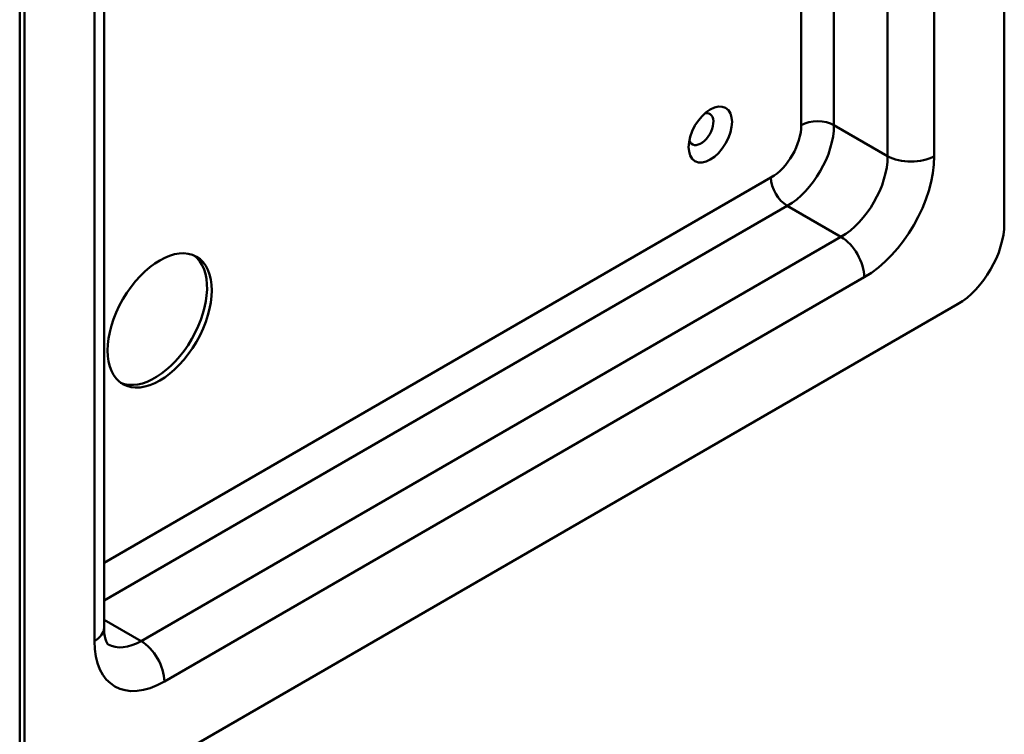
# Model space of a CAD drawing. Header units: millimetres. Extents: x 20 to 833, y 20 to 574.
# Tile 3 of 7: x 370 to 430, y 83 to 127. Entities that reach past the tile are written whole.
import ezdxf

# ---------------------------------------------------------------- set-up
doc = ezdxf.new("R2010")
doc.units = ezdxf.units.MM
doc.header["$LTSCALE"] = 2
doc.layers.add('Sichtbare Kanten(DIN)', color=7, linetype='Continuous', lineweight=50)
doc.layers.add('Sichtbare tangentiale Kanten(DIN)', color=7, linetype='Continuous', lineweight=50)

msp = doc.modelspace()

# ---------------------------------------------------------------- linework, layer by layer
at = {"layer": 'Sichtbare Kanten(DIN)'}
for p, q in [((429.548, 114.411), (429.548, 196.06)), ((369.869, 161.931), (369.869, 80.281)), ((370.151, 161.767), (370.151, 80.118)), ((374.98, 158.501), (374.98, 89.916)), ((372.98, 78.485), (426.72, 109.512))]:
    msp.add_line(p, q, dxfattribs=at)
for centre, major_axis in [((411.729, 119.799), (0.93, 1.611)), ((378.354, 108.532), (2.23, 3.862))]:
    msp.add_ellipse(centre, major_axis=major_axis, ratio=0.57735, dxfattribs=at)
for centre, major_axis, start_param, end_param in [((411.164, 120.126), (-0.53, -0.918), 5.827281, 9.880682), ((426.72, 112.778), (-2, -3.464), 0.785398, 2.356194), ((378.071, 108.695), (-2.23, -3.862), 0.06346, 3.078132)]:
    msp.add_ellipse(centre, major_axis=major_axis, ratio=0.57735, start_param=start_param, end_param=end_param, dxfattribs=at)
msp.add_open_spline([(374.98, 89.916), (374.98, 89.75), (374.991, 89.601), (375.029, 89.347), (375.056, 89.241), (375.111, 89.076), (375.14, 89.017), (375.186, 88.938), (375.204, 88.919), (375.222, 88.901), (375.222, 88.901), (375.222, 88.901)], degree=3, knots=[3.1415927, 3.1415927, 3.1415927, 3.1415927, 3.2986723, 3.2986723, 3.4557519, 3.4557519, 3.6128316, 3.6128316, 3.7699112, 3.7699112, 3.9269908, 3.9269908, 3.9269908, 3.9269908], dxfattribs=at)
at = {"layer": 'Sichtbare tangentiale Kanten(DIN)'}
for p, q in [((422.477, 118.493), (422.477, 187.079)), ((425.306, 187.079), (425.306, 118.493)), ((374.394, 89.099), (374.394, 157.685)), ((419.225, 144.433), (419.225, 120.371)), ((417.245, 120.371), (417.245, 143.261)), ((422.477, 118.493), (419.225, 120.371)), ((374.98, 93.846), (415.406, 117.187)), ((416.396, 115.472), (374.98, 91.56)), ((419.649, 113.594), (416.396, 115.472)), ((377.222, 89.099), (419.649, 113.594)), ((421.063, 111.145), (378.637, 86.65)), ((377.222, 89.099), (374.98, 90.394))]:
    msp.add_line(p, q, dxfattribs=at)
for centre, major_axis, start_param, end_param in [((418.235, 119.799), (1.4, 0), 0.785398, 2.356194), ((415.406, 119.31), (1.3, 2.252), 3.926991, 5.497787), ((416.396, 118.738), (-2, -3.464), 0.785398, 2.356194), ((419.649, 116.86), (2, 3.464), 3.926991, 5.497787), ((421.063, 116.044), (3, 5.196), 3.926991, 5.497787), ((423.892, 119.31), (2, 0), 3.926991, 5.497787), ((416.396, 116.615), (0.7, -1.212), 3.926991, 5.497787), ((419.649, 111.961), (1, -1.732), 0.785398, 2.356194), ((372.98, 89.916), (2, 0), 5.497787, 6.283185), ((378.637, 91.549), (-3, -5.196), 5.497787, 7.068583), ((377.222, 92.365), (-2, -3.464), 0, 0.785398), ((377.222, 87.466), (-1, 1.732), 3.926991, 5.497787)]:
    msp.add_ellipse(centre, major_axis=major_axis, ratio=0.57735, start_param=start_param, end_param=end_param, dxfattribs=at)

doc.saveas('drawing.dxf')
